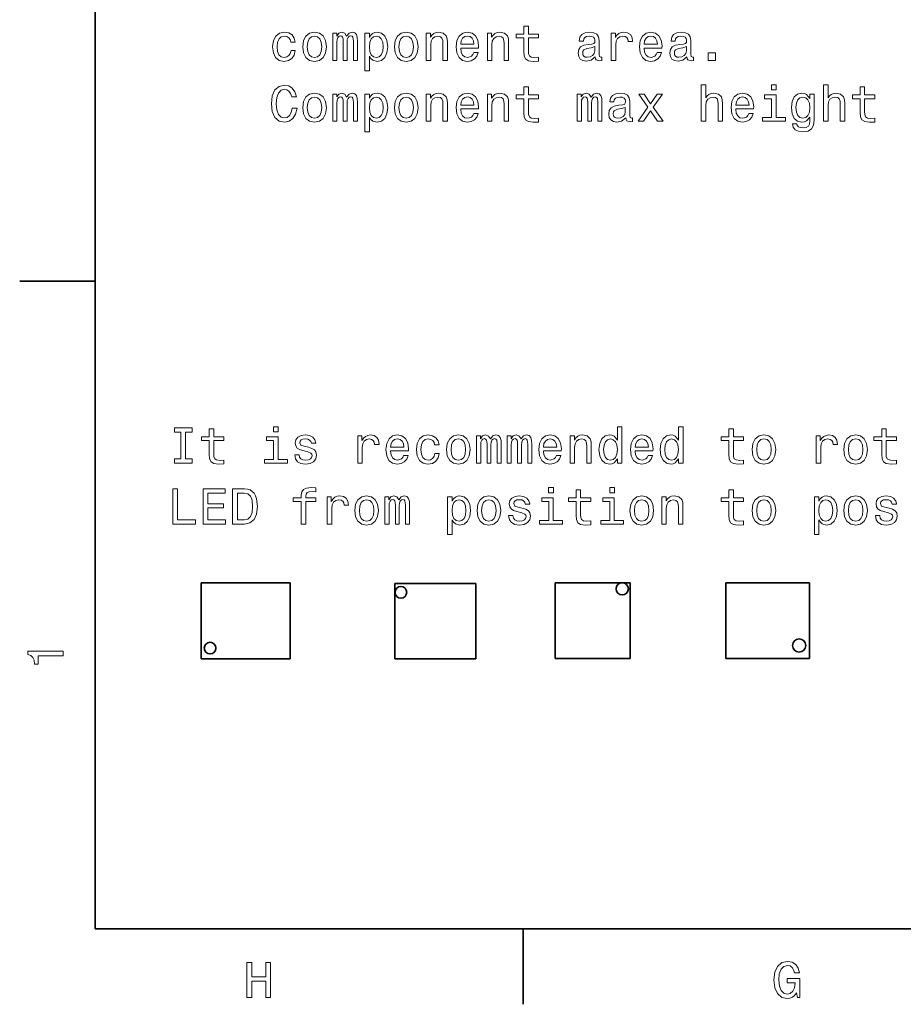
# Model space of a CAD drawing. Extents: x 0 to 420, y 0 to 297.
# Tile 1 of 21: x 2 to 90, y 2 to 100. Entities that reach past the tile are written whole.
import ezdxf

# ---------------------------------------------------------------- set-up
doc = ezdxf.new("R2010")
doc.units = 0

msp = doc.modelspace()

# ---------------------------------------------------------------- linework, layer by layer
at = {"color": 7, "lineweight": 35}
for p, q in [((10, 287), (10, 10)), ((10, 74.300003), (2.5, 74.300003)), ((20.537712, 44.358078), (29.382378, 44.358078)), ((20.537712, 44.358078), (20.537712, 36.82373)), ((29.382378, 36.82373), (29.382378, 44.358078)), ((39.76268, 44.27494), (47.813179, 44.27494)), ((39.76268, 44.27494), (39.76268, 36.82373)), ((47.813179, 36.82373), (47.813179, 44.27494)), ((55.690552, 44.361504), (63.135101, 44.361504)), ((55.690552, 44.361504), (55.690552, 36.830391)), ((63.135101, 36.830391), (63.135101, 44.361504)), ((72.657196, 44.361504), (80.967392, 44.361504)), ((72.657196, 44.361504), (72.657196, 36.830391)), ((80.967392, 36.830391), (80.967392, 44.361504)), ((29.382378, 36.82373), (20.537712, 36.82373)), ((47.813179, 36.82373), (39.76268, 36.82373)), ((63.135101, 36.830391), (55.690552, 36.830391)), ((80.967392, 36.830391), (72.657196, 36.830391)), ((10, 10), (410, 10)), ((52.5, 10), (52.5, 2.5))]:
    msp.add_line(p, q, dxfattribs=at)
at = {"color": 7, "lineweight": 13}
for points in [[(29.432032, 98.044235), (29.870792, 98.044235), (29.780014, 98.447693), (29.563156, 98.765419), (29.22526, 98.962105), (28.786499, 99.03775), (28.302349, 98.93689), (27.934193, 98.654465), (27.702206, 98.195534), (27.621513, 97.580261), (27.697163, 96.970032), (27.924107, 96.516136), (28.282177, 96.233719), (28.77137, 96.137901), (29.205088, 96.213547), (29.542984, 96.425362), (29.774971, 96.758217), (29.875835, 97.202019), (29.452206, 97.202019), (29.376556, 96.919601), (29.235346, 96.707779), (29.033617, 96.57666), (28.786499, 96.536316), (28.478863, 96.601875), (28.25696, 96.803604), (28.120792, 97.131416), (28.075403, 97.59539), (28.120792, 98.049278), (28.262003, 98.37709), (28.488949, 98.578819), (28.786499, 98.649422), (29.048746, 98.604034), (29.245432, 98.488045), (29.376556, 98.296402)], [(30.612148, 97.585304), (30.692839, 96.970032), (30.924828, 96.516136), (31.292984, 96.233719), (31.78722, 96.137901), (32.276413, 96.233719), (32.644569, 96.511093), (32.876556, 96.964989), (32.962292, 97.585304), (32.876556, 98.200577), (32.644569, 98.659508), (32.276413, 98.93689), (31.78722, 99.03775), (31.292984, 98.93689), (30.924828, 98.654465), (30.692839, 98.200577)], [(33.602783, 96.233719), (34.011284, 96.233719), (34.011284, 98.044235), (34.036499, 98.316574), (34.112148, 98.51326), (34.228142, 98.62925), (34.37944, 98.674644), (34.500477, 98.634293), (34.581169, 98.533432), (34.621513, 98.361961), (34.636642, 98.135017), (34.636642, 96.233719), (35.019928, 96.233719), (35.019928, 98.044235), (35.045143, 98.311531), (35.120792, 98.508217), (35.241829, 98.62925), (35.393127, 98.674644), (35.514164, 98.634293), (35.594856, 98.533432), (35.645287, 98.135017), (35.645287, 96.233719), (36.053791, 96.233719), (36.053791, 98.104759), (36.028572, 98.493088), (35.947884, 98.790634), (35.786499, 98.972191), (35.52425, 99.03775), (35.216614, 98.93689), (34.979584, 98.644379), (34.792984, 98.931847), (34.480305, 99.03775), (34.192841, 98.93689), (33.996155, 98.654465), (33.996155, 98.941933), (33.602783, 98.941933)], [(37.233906, 98.523346), (37.233906, 98.941933), (36.7901, 98.941933), (36.7901, 95.184731), (37.233906, 95.184731), (37.233906, 96.647263), (37.390244, 96.410233), (37.566757, 96.253891), (38.010563, 96.137901), (38.434193, 96.233719), (38.767048, 96.521179), (38.983906, 96.975075), (39.064598, 97.590347), (38.983906, 98.200577), (38.767048, 98.654465), (38.434193, 98.93689), (38.010563, 99.03775), (37.768486, 99.007492), (37.561714, 98.911674), (37.385201, 98.75029)], [(39.720215, 97.585304), (39.800907, 96.970032), (40.032898, 96.516136), (40.401054, 96.233719), (40.895287, 96.137901), (41.384483, 96.233719), (41.75264, 96.511093), (41.984627, 96.964989), (42.070362, 97.585304), (41.984627, 98.200577), (41.75264, 98.659508), (41.384483, 98.93689), (40.895287, 99.03775), (40.401054, 98.93689), (40.032898, 98.654465), (39.800907, 98.200577)], [(42.887363, 96.233719), (43.331169, 96.233719), (43.331169, 97.797119), (43.376556, 98.15519), (43.522812, 98.417435), (43.749756, 98.578819), (44.052349, 98.639336), (44.294426, 98.588905), (44.445721, 98.452736), (44.52137, 98.225792), (44.546585, 97.923203), (44.546585, 96.233719), (44.990391, 96.233719), (44.990391, 98.013977), (44.970215, 98.372047), (44.87944, 98.669601), (44.581886, 98.941933), (44.117912, 99.03775), (43.860706, 99.002449), (43.643848, 98.906631), (43.457249, 98.745247), (43.310997, 98.528389), (43.310997, 98.941933), (42.887363, 98.941933)], [(46.311714, 97.459221), (48.086929, 97.459221), (48.091972, 97.665993), (48.011284, 98.245964), (47.789383, 98.679688), (47.436356, 98.941933), (46.967335, 99.03775), (46.5084, 98.93689), (46.155376, 98.654465), (45.928429, 98.195534), (45.84774, 97.590347), (45.923386, 96.970032), (46.15033, 96.516136), (46.498314, 96.233719), (46.952206, 96.137901), (47.345577, 96.203461), (47.668343, 96.374931), (47.905376, 96.647263), (48.041542, 97.010376), (47.602783, 97.010376), (47.512005, 96.808647), (47.380882, 96.657349), (47.007683, 96.536316), (46.720215, 96.591789), (46.503357, 96.768303), (46.362148, 97.055763), (46.311714, 97.444092)], [(48.959412, 96.233719), (49.403214, 96.233719), (49.403214, 97.797119), (49.448605, 98.15519), (49.594856, 98.417435), (49.821804, 98.578819), (50.124397, 98.639336), (50.36647, 98.588905), (50.517769, 98.452736), (50.593414, 98.225792), (50.618633, 97.923203), (50.618633, 96.233719), (51.062439, 96.233719), (51.062439, 98.013977), (51.042267, 98.372047), (50.951485, 98.669601), (50.653938, 98.941933), (50.189957, 99.03775), (49.932755, 99.002449), (49.715897, 98.906631), (49.529297, 98.745247), (49.383041, 98.528389), (49.383041, 98.941933), (48.959412, 98.941933)], [(52.590534, 98.472916), (52.590534, 97.116287), (52.620796, 96.677521), (52.762005, 96.374931), (53.044426, 96.198418), (53.523529, 96.137901), (54.048027, 96.163116), (54.048027, 96.546402), (53.664742, 96.516136), (53.316757, 96.556488), (53.130157, 96.682564), (53.049469, 96.894379), (53.03434, 97.191933), (53.03434, 98.472916), (54.048027, 98.472916), (54.048027, 98.851151), (53.03434, 98.851151), (53.03434, 99.642944), (52.590534, 99.642944), (52.590534, 98.851151), (51.823963, 98.851151), (51.823963, 98.472916)], [(59.676266, 96.586746), (59.676266, 96.571617), (59.701485, 96.400146), (59.77713, 96.279106), (60.094856, 96.183289), (60.341972, 96.223633), (60.341972, 96.566574), (60.236065, 96.551445), (60.094856, 96.617004), (60.069641, 96.818733), (60.069641, 98.220749), (60.009121, 98.578819), (59.832607, 98.830978), (59.524971, 98.982277), (59.091255, 99.03775), (58.667622, 98.977234), (58.354942, 98.805763), (58.158257, 98.538475), (58.092693, 98.185448), (58.092693, 98.15519), (58.491108, 98.15519), (58.526413, 98.367004), (58.637363, 98.518303), (58.818916, 98.609077), (59.076122, 98.644379), (59.323242, 98.619164), (59.499756, 98.543518), (59.605663, 98.412392), (59.640965, 98.230835), (59.620792, 98.01902), (59.5401, 97.913116), (59.338371, 97.862679), (58.960129, 97.822334), (58.526413, 97.73156), (58.218773, 97.570175), (58.037216, 97.318016), (57.981743, 96.944817), (58.032173, 96.611961), (58.188515, 96.364845), (58.440674, 96.208504), (58.788658, 96.15303), (59.257679, 96.258934)], [(61.269928, 96.233719), (61.71373, 96.233719), (61.71373, 97.78199), (61.759121, 98.15519), (61.895287, 98.422478), (62.117188, 98.583862), (62.414738, 98.639336), (62.636642, 98.604034), (62.803066, 98.503174), (62.903931, 98.331703), (62.939236, 98.099716), (63.388081, 98.099716), (63.327564, 98.508217), (63.161137, 98.80072), (62.883759, 98.977234), (62.505516, 99.03775), (62.248314, 98.997406), (62.026409, 98.896545), (61.829723, 98.725075), (61.673386, 98.493088), (61.673386, 98.941933), (61.269928, 98.941933)], [(64.527847, 97.459221), (66.30307, 97.459221), (66.308105, 97.665993), (66.227417, 98.245964), (66.005516, 98.679688), (65.652489, 98.941933), (65.183472, 99.03775), (64.724533, 98.93689), (64.371506, 98.654465), (64.144562, 98.195534), (64.063873, 97.590347), (64.139526, 96.970032), (64.36647, 96.516136), (64.714447, 96.233719), (65.168335, 96.137901), (65.561714, 96.203461), (65.884476, 96.374931), (66.121506, 96.647263), (66.257675, 97.010376), (65.818916, 97.010376), (65.728134, 96.808647), (65.597015, 96.657349), (65.223816, 96.536316), (64.936356, 96.591789), (64.719498, 96.768303), (64.578278, 97.055763), (64.527847, 97.444092)], [(68.784332, 96.586746), (68.784332, 96.571617), (68.809555, 96.400146), (68.885193, 96.279106), (69.202927, 96.183289), (69.450043, 96.223633), (69.450043, 96.566574), (69.344131, 96.551445), (69.202927, 96.617004), (69.177704, 96.818733), (69.177704, 98.220749), (69.117188, 98.578819), (68.940674, 98.830978), (68.633041, 98.982277), (68.199318, 99.03775), (67.775688, 98.977234), (67.463013, 98.805763), (67.266327, 98.538475), (67.20076, 98.185448), (67.20076, 98.15519), (67.599174, 98.15519), (67.634476, 98.367004), (67.74543, 98.518303), (67.926987, 98.609077), (68.184189, 98.644379), (68.431305, 98.619164), (68.607819, 98.543518), (68.71373, 98.412392), (68.749031, 98.230835), (68.728859, 98.01902), (68.648163, 97.913116), (68.446442, 97.862679), (68.068192, 97.822334), (67.634476, 97.73156), (67.326843, 97.570175), (67.145287, 97.318016), (67.089813, 96.944817), (67.140244, 96.611961), (67.296585, 96.364845), (67.548744, 96.208504), (67.896729, 96.15303), (68.365746, 96.258934)], [(31.066038, 97.590347), (31.111427, 98.044235), (31.252638, 98.372047), (31.479584, 98.573776), (31.78722, 98.644379), (32.089813, 98.573776), (32.316757, 98.37709), (32.45797, 98.044235), (32.5084, 97.590347), (32.45797, 97.131416), (32.316757, 96.798561), (32.089813, 96.596832), (31.78722, 96.531273), (31.479584, 96.596832), (31.252638, 96.798561), (31.111427, 97.131416)], [(37.934914, 96.536316), (37.637363, 96.601875), (37.420506, 96.803604), (37.28434, 97.131416), (37.238949, 97.590347), (37.28434, 98.044235), (37.420506, 98.372047), (37.637363, 98.568733), (37.934914, 98.639336), (38.207249, 98.568733), (38.424107, 98.367004), (38.560272, 98.039192), (38.610706, 97.590347), (38.560272, 97.136459), (38.424107, 96.803604), (38.207249, 96.601875)], [(40.174107, 97.590347), (40.219498, 98.044235), (40.360706, 98.372047), (40.587654, 98.573776), (40.895287, 98.644379), (41.197884, 98.573776), (41.424828, 98.37709), (41.56604, 98.044235), (41.61647, 97.590347), (41.56604, 97.131416), (41.424828, 96.798561), (41.197884, 96.596832), (40.895287, 96.531273), (40.587654, 96.596832), (40.360706, 96.798561), (40.219498, 97.131416)], [(46.311714, 97.83242), (46.367191, 98.180405), (46.503357, 98.437607), (46.710129, 98.593948), (46.982468, 98.649422), (47.249756, 98.593948), (47.456528, 98.437607), (47.582611, 98.180405), (47.627998, 97.83242)], [(64.527847, 97.83242), (64.583328, 98.180405), (64.719498, 98.437607), (64.92627, 98.593948), (65.198601, 98.649422), (65.465897, 98.593948), (65.672668, 98.437607), (65.798744, 98.180405), (65.844131, 97.83242)], [(59.625835, 97.181847), (59.565315, 96.919601), (59.403934, 96.717865), (59.161858, 96.586746), (58.864307, 96.541359), (58.672665, 96.566574), (58.536499, 96.647263), (58.450764, 96.788475), (58.425545, 96.985161), (58.445721, 97.161674), (58.526413, 97.28775), (58.849178, 97.428963), (59.257679, 97.489479), (59.625835, 97.610519)], [(68.733902, 97.181847), (68.673386, 96.919601), (68.512001, 96.717865), (68.269928, 96.586746), (67.972374, 96.541359), (67.780731, 96.566574), (67.644562, 96.647263), (67.55883, 96.788475), (67.533615, 96.985161), (67.553787, 97.161674), (67.634476, 97.28775), (67.957245, 97.428963), (68.365746, 97.489479), (68.733902, 97.610519)], [(70.907532, 96.233719), (71.6035, 96.233719), (71.6035, 96.985161), (70.907532, 96.985161)], [(29.568199, 91.488045), (29.467335, 91.064415), (29.300907, 90.761818), (29.06892, 90.575218), (28.796585, 90.514702), (28.468775, 90.605476), (28.211571, 90.877815), (28.040102, 91.321617), (27.984625, 91.93689), (28.040102, 92.547119), (28.206528, 92.995964), (28.463732, 93.268303), (28.796585, 93.36412), (29.03866, 93.31369), (29.245432, 93.172478), (29.406816, 92.945534), (29.517767, 92.632858), (29.996874, 92.632858), (29.845577, 93.111961), (29.583328, 93.475075), (29.22526, 93.702019), (28.796585, 93.782715), (28.262003, 93.656631), (27.853502, 93.303604), (27.591253, 92.723633), (27.500477, 91.93689), (27.591253, 91.150146), (27.853502, 90.570175), (28.262003, 90.212105), (28.796585, 90.091072), (29.265606, 90.18689), (29.643848, 90.454178), (29.911139, 90.892944), (30.052349, 91.488045)], [(30.612148, 91.538475), (30.692839, 90.923203), (30.924828, 90.469307), (31.292984, 90.18689), (31.78722, 90.091072), (32.276413, 90.18689), (32.644569, 90.464264), (32.876556, 90.918159), (32.962292, 91.538475), (32.876556, 92.153748), (32.644569, 92.612679), (32.276413, 92.89006), (31.78722, 92.990921), (31.292984, 92.89006), (30.924828, 92.607635), (30.692839, 92.153748)], [(33.602783, 90.18689), (34.011284, 90.18689), (34.011284, 91.997406), (34.036499, 92.269745), (34.112148, 92.466431), (34.228142, 92.58242), (34.37944, 92.627815), (34.500477, 92.587463), (34.581169, 92.486603), (34.621513, 92.315132), (34.636642, 92.088188), (34.636642, 90.18689), (35.019928, 90.18689), (35.019928, 91.997406), (35.045143, 92.264702), (35.120792, 92.461388), (35.241829, 92.58242), (35.393127, 92.627815), (35.514164, 92.587463), (35.594856, 92.486603), (35.645287, 92.088188), (35.645287, 90.18689), (36.053791, 90.18689), (36.053791, 92.05793), (36.028572, 92.446259), (35.947884, 92.743805), (35.786499, 92.925362), (35.52425, 92.990921), (35.216614, 92.89006), (34.979584, 92.597549), (34.792984, 92.885017), (34.480305, 92.990921), (34.192841, 92.89006), (33.996155, 92.607635), (33.996155, 92.895103), (33.602783, 92.895103)], [(37.233906, 92.476517), (37.233906, 92.895103), (36.7901, 92.895103), (36.7901, 89.137901), (37.233906, 89.137901), (37.233906, 90.600433), (37.390244, 90.363403), (37.566757, 90.207062), (38.010563, 90.091072), (38.434193, 90.18689), (38.767048, 90.47435), (38.983906, 90.928246), (39.064598, 91.543518), (38.983906, 92.153748), (38.767048, 92.607635), (38.434193, 92.89006), (38.010563, 92.990921), (37.768486, 92.960663), (37.561714, 92.864845), (37.385201, 92.703461)], [(39.720215, 91.538475), (39.800907, 90.923203), (40.032898, 90.469307), (40.401054, 90.18689), (40.895287, 90.091072), (41.384483, 90.18689), (41.75264, 90.464264), (41.984627, 90.918159), (42.070362, 91.538475), (41.984627, 92.153748), (41.75264, 92.612679), (41.384483, 92.89006), (40.895287, 92.990921), (40.401054, 92.89006), (40.032898, 92.607635), (39.800907, 92.153748)], [(42.887363, 90.18689), (43.331169, 90.18689), (43.331169, 91.75029), (43.376556, 92.10836), (43.522812, 92.370605), (43.749756, 92.53199), (44.052349, 92.592506), (44.294426, 92.542076), (44.445721, 92.405907), (44.52137, 92.178963), (44.546585, 91.876373), (44.546585, 90.18689), (44.990391, 90.18689), (44.990391, 91.967148), (44.970215, 92.325218), (44.87944, 92.622772), (44.581886, 92.895103), (44.117912, 92.990921), (43.860706, 92.95562), (43.643848, 92.859802), (43.457249, 92.698418), (43.310997, 92.48156), (43.310997, 92.895103), (42.887363, 92.895103)], [(46.311714, 91.412392), (48.086929, 91.412392), (48.091972, 91.619164), (48.011284, 92.199135), (47.789383, 92.632858), (47.436356, 92.895103), (46.967335, 92.990921), (46.5084, 92.89006), (46.155376, 92.607635), (45.928429, 92.148705), (45.84774, 91.543518), (45.923386, 90.923203), (46.15033, 90.469307), (46.498314, 90.18689), (46.952206, 90.091072), (47.345577, 90.156631), (47.668343, 90.328102), (47.905376, 90.600433), (48.041542, 90.963547), (47.602783, 90.963547), (47.512005, 90.761818), (47.380882, 90.610519), (47.007683, 90.489487), (46.720215, 90.54496), (46.503357, 90.721474), (46.362148, 91.008934), (46.311714, 91.397263)], [(48.959412, 90.18689), (49.403214, 90.18689), (49.403214, 91.75029), (49.448605, 92.10836), (49.594856, 92.370605), (49.821804, 92.53199), (50.124397, 92.592506), (50.36647, 92.542076), (50.517769, 92.405907), (50.593414, 92.178963), (50.618633, 91.876373), (50.618633, 90.18689), (51.062439, 90.18689), (51.062439, 91.967148), (51.042267, 92.325218), (50.951485, 92.622772), (50.653938, 92.895103), (50.189957, 92.990921), (49.932755, 92.95562), (49.715897, 92.859802), (49.529297, 92.698418), (49.383041, 92.48156), (49.383041, 92.895103), (48.959412, 92.895103)], [(52.590534, 92.426086), (52.590534, 91.069458), (52.620796, 90.630692), (52.762005, 90.328102), (53.044426, 90.151588), (53.523529, 90.091072), (54.048027, 90.116287), (54.048027, 90.499573), (53.664742, 90.469307), (53.316757, 90.509659), (53.130157, 90.635735), (53.049469, 90.847549), (53.03434, 91.145103), (53.03434, 92.426086), (54.048027, 92.426086), (54.048027, 92.804321), (53.03434, 92.804321), (53.03434, 93.596115), (52.590534, 93.596115), (52.590534, 92.804321), (51.823963, 92.804321), (51.823963, 92.426086)], [(57.890965, 90.18689), (58.299469, 90.18689), (58.299469, 91.997406), (58.324684, 92.269745), (58.40033, 92.466431), (58.516327, 92.58242), (58.667622, 92.627815), (58.788658, 92.587463), (58.86935, 92.486603), (58.909698, 92.315132), (58.924828, 92.088188), (58.924828, 90.18689), (59.308113, 90.18689), (59.308113, 91.997406), (59.333328, 92.264702), (59.408978, 92.461388), (59.530014, 92.58242), (59.681313, 92.627815), (59.802349, 92.587463), (59.883041, 92.486603), (59.933472, 92.088188), (59.933472, 90.18689), (60.341972, 90.18689), (60.341972, 92.05793), (60.316757, 92.446259), (60.236065, 92.743805), (60.074684, 92.925362), (59.812435, 92.990921), (59.504799, 92.89006), (59.267765, 92.597549), (59.081169, 92.885017), (58.768486, 92.990921), (58.481022, 92.89006), (58.284336, 92.607635), (58.284336, 92.895103), (57.890965, 92.895103)], [(62.712288, 90.539917), (62.712288, 90.524788), (62.737507, 90.353317), (62.813152, 90.232277), (63.130878, 90.136459), (63.377995, 90.176804), (63.377995, 90.519745), (63.272087, 90.504616), (63.130878, 90.570175), (63.105659, 90.771904), (63.105659, 92.17392), (63.045143, 92.53199), (62.868629, 92.784149), (62.560993, 92.935448), (62.127274, 92.990921), (61.703644, 92.930405), (61.390965, 92.758934), (61.194279, 92.491646), (61.128716, 92.138618), (61.128716, 92.10836), (61.52713, 92.10836), (61.562435, 92.320175), (61.673386, 92.471474), (61.854942, 92.562248), (62.112144, 92.597549), (62.359264, 92.572334), (62.535778, 92.496689), (62.641685, 92.365562), (62.676987, 92.184006), (62.656815, 91.972191), (62.576122, 91.866287), (62.374393, 91.815849), (61.996151, 91.775505), (61.562435, 91.684731), (61.254795, 91.523346), (61.073242, 91.271187), (61.017765, 90.897987), (61.068199, 90.565132), (61.224537, 90.318016), (61.4767, 90.161674), (61.82468, 90.106201), (62.293701, 90.212105)], [(64.462288, 90.18689), (65.158249, 91.240921), (65.87439, 90.18689), (66.408974, 90.18689), (65.440674, 91.583862), (66.3535, 92.895103), (65.839088, 92.895103), (65.178429, 91.911674), (64.517761, 92.895103), (63.993267, 92.895103), (64.890961, 91.578819), (63.942837, 90.18689)], [(70.211563, 90.18689), (70.655365, 90.18689), (70.655365, 91.75029), (70.70076, 92.10836), (70.847015, 92.370605), (71.073959, 92.53199), (71.376556, 92.592506), (71.618622, 92.542076), (71.769928, 92.405907), (71.845573, 92.178963), (71.870789, 91.876373), (71.870789, 90.18689), (72.31459, 90.18689), (72.31459, 91.967148), (72.294418, 92.325218), (72.203644, 92.622772), (71.90609, 92.895103), (71.442116, 92.990921), (71.189957, 92.95562), (70.973099, 92.859802), (70.791534, 92.708504), (70.655365, 92.501732), (70.655365, 93.80793), (70.211563, 93.80793)], [(73.635918, 91.412392), (75.411133, 91.412392), (75.416176, 91.619164), (75.33548, 92.199135), (75.113586, 92.632858), (74.760559, 92.895103), (74.291534, 92.990921), (73.832603, 92.89006), (73.479576, 92.607635), (73.252632, 92.148705), (73.171936, 91.543518), (73.247589, 90.923203), (73.474533, 90.469307), (73.822517, 90.18689), (74.276405, 90.091072), (74.669777, 90.156631), (74.992546, 90.328102), (75.229576, 90.600433), (75.365746, 90.963547), (74.926987, 90.963547), (74.836205, 90.761818), (74.705078, 90.610519), (74.331879, 90.489487), (74.044418, 90.54496), (73.82756, 90.721474), (73.686348, 91.008934), (73.635918, 91.397263)], [(77.655365, 93.80793), (77.186348, 93.80793), (77.186348, 93.303604), (77.655365, 93.303604)], [(81.427704, 90.30793), (81.427704, 92.895103), (81.004074, 92.895103), (81.004074, 92.456345), (80.65609, 92.854759), (80.444275, 92.95562), (80.207245, 92.990921), (79.778564, 92.89006), (79.445709, 92.607635), (79.228851, 92.153748), (79.153206, 91.543518), (79.228851, 90.928246), (79.445709, 90.47435), (79.778564, 90.18689), (80.207245, 90.091072), (80.449318, 90.126373), (80.651047, 90.217148), (81.004074, 90.600433), (81.004074, 90.217148), (80.96373, 89.914558), (80.852776, 89.697693), (80.640961, 89.571617), (80.323235, 89.52623), (80.045853, 89.556488), (79.849167, 89.632133), (79.733177, 89.76326), (79.697876, 89.939774), (79.269196, 89.939774), (79.269196, 89.919601), (79.334763, 89.596832), (79.536491, 89.354759), (79.859253, 89.198418), (80.298019, 89.142944), (80.82251, 89.21859), (81.170502, 89.430405), (81.367188, 89.798561)], [(82.355652, 90.18689), (82.799454, 90.18689), (82.799454, 91.75029), (82.844849, 92.10836), (82.991104, 92.370605), (83.218048, 92.53199), (83.520645, 92.592506), (83.762711, 92.542076), (83.914017, 92.405907), (83.989662, 92.178963), (84.014877, 91.876373), (84.014877, 90.18689), (84.458679, 90.18689), (84.458679, 91.967148), (84.438507, 92.325218), (84.347733, 92.622772), (84.050179, 92.895103), (83.586205, 92.990921), (83.334045, 92.95562), (83.117188, 92.859802), (82.935623, 92.708504), (82.799454, 92.501732), (82.799454, 93.80793), (82.355652, 93.80793)], [(85.986778, 92.426086), (85.986778, 91.069458), (86.017036, 90.630692), (86.158249, 90.328102), (86.440674, 90.151588), (86.919777, 90.091072), (87.444275, 90.116287), (87.444275, 90.499573), (87.060989, 90.469307), (86.712997, 90.509659), (86.526405, 90.635735), (86.445709, 90.847549), (86.430588, 91.145103), (86.430588, 92.426086), (87.444275, 92.426086), (87.444275, 92.804321), (86.430588, 92.804321), (86.430588, 93.596115), (85.986778, 93.596115), (85.986778, 92.804321), (85.220207, 92.804321), (85.220207, 92.426086)], [(31.066038, 91.543518), (31.111427, 91.997406), (31.252638, 92.325218), (31.479584, 92.526947), (31.78722, 92.597549), (32.089813, 92.526947), (32.316757, 92.330261), (32.45797, 91.997406), (32.5084, 91.543518), (32.45797, 91.084587), (32.316757, 90.751732), (32.089813, 90.550003), (31.78722, 90.484444), (31.479584, 90.550003), (31.252638, 90.751732), (31.111427, 91.084587)], [(37.934914, 90.489487), (37.637363, 90.555046), (37.420506, 90.756775), (37.28434, 91.084587), (37.238949, 91.543518), (37.28434, 91.997406), (37.420506, 92.325218), (37.637363, 92.521904), (37.934914, 92.592506), (38.207249, 92.521904), (38.424107, 92.320175), (38.560272, 91.992363), (38.610706, 91.543518), (38.560272, 91.08963), (38.424107, 90.756775), (38.207249, 90.555046)], [(40.174107, 91.543518), (40.219498, 91.997406), (40.360706, 92.325218), (40.587654, 92.526947), (40.895287, 92.597549), (41.197884, 92.526947), (41.424828, 92.330261), (41.56604, 91.997406), (41.61647, 91.543518), (41.56604, 91.084587), (41.424828, 90.751732), (41.197884, 90.550003), (40.895287, 90.484444), (40.587654, 90.550003), (40.360706, 90.751732), (40.219498, 91.084587)], [(46.311714, 91.785591), (46.367191, 92.133575), (46.503357, 92.390778), (46.710129, 92.547119), (46.982468, 92.602592), (47.249756, 92.547119), (47.456528, 92.390778), (47.582611, 92.133575), (47.627998, 91.785591)], [(73.635918, 91.785591), (73.691391, 92.133575), (73.82756, 92.390778), (74.034332, 92.547119), (74.306671, 92.602592), (74.573959, 92.547119), (74.780731, 92.390778), (74.906815, 92.133575), (74.952194, 91.785591)], [(77.640244, 90.560089), (77.640244, 92.804321), (76.500473, 92.804321), (76.500473, 92.426086), (77.196434, 92.426086), (77.196434, 90.560089), (76.288651, 90.560089), (76.288651, 90.18689), (78.558105, 90.18689), (78.558105, 90.560089)], [(79.612137, 91.543518), (79.657532, 91.992363), (79.793701, 92.325218), (80.005508, 92.521904), (80.287933, 92.592506), (80.58548, 92.521904), (80.807388, 92.325218), (80.943558, 91.992363), (80.993988, 91.543518), (80.943558, 91.084587), (80.807388, 90.756775), (80.58548, 90.555046), (80.287933, 90.489487), (80.005508, 90.555046), (79.793701, 90.756775), (79.657532, 91.08963)], [(62.661858, 91.135017), (62.601337, 90.872772), (62.439957, 90.671036), (62.19788, 90.539917), (61.90033, 90.49453), (61.708687, 90.519745), (61.572521, 90.600433), (61.486786, 90.741646), (61.461571, 90.938332), (61.481743, 91.114845), (61.562435, 91.240921), (61.885201, 91.382133), (62.293701, 91.44265), (62.661858, 91.56369)], [(18.519207, 56.657349), (17.873674, 56.657349), (17.873674, 56.233719), (19.628717, 56.233719), (19.628717, 56.657349), (18.983185, 56.657349), (18.983185, 59.310089), (19.628717, 59.310089), (19.628717, 59.733719), (17.873674, 59.733719), (17.873674, 59.310089), (18.519207, 59.310089)], [(28.187077, 59.854755), (27.718056, 59.854755), (27.718056, 59.350433), (28.187077, 59.350433)], [(61.875832, 56.652306), (61.875832, 56.233719), (62.319637, 56.233719), (62.319637, 59.854755), (61.880875, 59.854755), (61.880875, 58.528389), (61.54298, 58.911674), (61.336205, 59.002449), (61.099174, 59.037754), (60.670502, 58.93689), (60.337646, 58.654469), (60.120789, 58.200577), (60.045139, 57.590347), (60.120789, 56.980118), (60.337646, 56.521183), (60.670502, 56.233719), (61.099174, 56.137897), (61.336205, 56.173199), (61.548023, 56.263977)], [(67.947876, 56.652306), (67.947876, 56.233719), (68.391678, 56.233719), (68.391678, 59.854755), (67.952919, 59.854755), (67.952919, 58.528389), (67.615021, 58.911674), (67.408249, 59.002449), (67.171219, 59.037754), (66.742546, 58.93689), (66.409691, 58.654469), (66.192833, 58.200577), (66.117188, 57.590347), (66.192833, 56.980118), (66.409691, 56.521183), (66.742546, 56.233719), (67.171219, 56.137897), (67.408249, 56.173199), (67.620071, 56.263977)], [(21.338371, 58.472912), (21.338371, 57.116283), (21.368631, 56.677525), (21.509842, 56.374928), (21.792263, 56.198418), (22.27137, 56.137897), (22.795864, 56.163113), (22.795864, 56.546398), (22.412579, 56.51614), (22.064598, 56.556484), (21.877998, 56.682568), (21.797306, 56.894382), (21.782177, 57.191933), (21.782177, 58.472912), (22.795864, 58.472912), (22.795864, 58.851154), (21.782177, 58.851154), (21.782177, 59.642941), (21.338371, 59.642941), (21.338371, 58.851154), (20.571802, 58.851154), (20.571802, 58.472912)], [(28.171946, 56.606918), (28.171946, 58.851154), (27.032177, 58.851154), (27.032177, 58.472912), (27.728142, 58.472912), (27.728142, 56.606918), (26.820362, 56.606918), (26.820362, 56.233719), (29.089813, 56.233719), (29.089813, 56.606918)], [(31.17771, 57.812248), (30.749035, 57.913113), (30.431313, 58.029106), (30.325405, 58.26614), (30.355663, 58.432568), (30.461571, 58.553604), (30.633041, 58.629253), (30.880159, 58.659512), (31.117191, 58.629253), (31.303791, 58.538475), (31.424828, 58.402306), (31.47526, 58.220749), (31.908978, 58.220749), (31.908978, 58.230839), (31.833328, 58.558647), (31.626556, 58.815853), (31.303791, 58.977234), (30.880159, 59.037754), (30.451485, 58.977234), (30.138805, 58.810806), (29.94212, 58.56369), (29.881599, 58.251011), (29.926991, 57.948418), (30.068199, 57.736599), (30.300188, 57.585304), (30.638084, 57.479397), (31.13232, 57.35836), (31.434914, 57.232277), (31.515606, 57.131413), (31.545864, 56.980118), (31.500477, 56.793518), (31.379438, 56.652306), (31.182753, 56.561527), (30.920506, 56.531269), (30.643127, 56.561527), (30.441399, 56.667435), (30.305231, 56.838905), (30.249756, 57.075939), (29.821081, 57.075939), (29.891685, 56.672482), (30.098459, 56.379974), (30.42627, 56.203461), (30.880159, 56.137897), (31.354221, 56.203461), (31.702206, 56.379974), (31.914021, 56.662392), (31.98967, 57.030548), (31.934193, 57.34827), (31.777855, 57.565132), (31.520649, 57.706341)], [(36.089813, 56.233719), (36.533615, 56.233719), (36.533615, 57.78199), (36.579006, 58.15519), (36.715172, 58.422478), (36.937077, 58.583862), (37.234627, 58.639339), (37.456528, 58.604034), (37.622955, 58.50317), (37.72382, 58.331703), (37.759121, 58.099712), (38.20797, 58.099712), (38.147449, 58.508213), (37.981026, 58.80072), (37.703644, 58.977234), (37.325405, 59.037754), (37.068199, 58.997406), (36.846298, 58.896542), (36.649612, 58.725075), (36.493271, 58.493084), (36.493271, 58.941933), (36.089813, 58.941933)], [(39.34774, 57.459225), (41.122955, 57.459225), (41.127998, 57.665997), (41.04731, 58.245968), (40.825405, 58.679684), (40.472382, 58.941933), (40.003357, 59.037754), (39.544426, 58.93689), (39.191399, 58.654469), (38.964455, 58.195534), (38.883762, 57.590347), (38.959412, 56.970032), (39.186356, 56.51614), (39.53434, 56.233719), (39.988228, 56.137897), (40.381599, 56.203461), (40.704369, 56.374928), (40.941399, 56.647263), (41.077568, 57.010376), (40.638805, 57.010376), (40.548027, 56.808647), (40.416904, 56.657349), (40.043705, 56.536312), (39.756241, 56.591789), (39.539383, 56.768303), (39.39817, 57.055763), (39.34774, 57.444092)], [(43.720215, 58.044239), (44.158978, 58.044239), (44.068199, 58.447697), (43.851341, 58.765419), (43.513443, 58.962105), (43.074684, 59.037754), (42.590534, 58.93689), (42.222378, 58.654469), (41.990391, 58.195534), (41.909698, 57.580261), (41.985348, 56.970032), (42.212292, 56.51614), (42.570362, 56.233719), (43.059555, 56.137897), (43.493271, 56.213547), (43.831169, 56.425362), (44.063156, 56.758213), (44.164021, 57.202019), (43.740391, 57.202019), (43.664742, 56.919598), (43.523529, 56.707783), (43.3218, 56.57666), (43.074684, 56.536312), (42.767048, 56.601875), (42.545143, 56.803604), (42.408978, 57.131413), (42.363586, 57.59539), (42.408978, 58.049282), (42.550186, 58.37709), (42.777134, 58.578819), (43.074684, 58.649426), (43.336929, 58.604034), (43.533615, 58.488041), (43.664742, 58.296398)], [(44.90033, 57.585304), (44.981026, 56.970032), (45.213013, 56.51614), (45.581169, 56.233719), (46.075401, 56.137897), (46.564598, 56.233719), (46.932755, 56.511097), (47.164742, 56.964989), (47.250473, 57.585304), (47.164742, 58.200577), (46.932755, 58.659512), (46.564598, 58.93689), (46.075401, 59.037754), (45.581169, 58.93689), (45.213013, 58.654469), (44.981026, 58.200577)], [(47.890965, 56.233719), (48.299469, 56.233719), (48.299469, 58.044239), (48.324684, 58.31657), (48.40033, 58.513256), (48.516327, 58.629253), (48.667622, 58.674641), (48.788658, 58.634296), (48.86935, 58.533432), (48.909698, 58.361961), (48.924828, 58.135017), (48.924828, 56.233719), (49.308113, 56.233719), (49.308113, 58.044239), (49.333328, 58.311527), (49.408978, 58.508213), (49.530014, 58.629253), (49.681313, 58.674641), (49.802349, 58.634296), (49.883041, 58.533432), (49.933472, 58.135017), (49.933472, 56.233719), (50.341972, 56.233719), (50.341972, 58.104755), (50.316757, 58.493084), (50.236065, 58.790634), (50.074684, 58.972191), (49.812435, 59.037754), (49.504799, 58.93689), (49.267765, 58.644382), (49.081169, 58.931847), (48.768486, 59.037754), (48.481022, 58.93689), (48.284336, 58.654469), (48.284336, 58.941933), (47.890965, 58.941933)], [(50.926987, 56.233719), (51.335487, 56.233719), (51.335487, 58.044239), (51.360706, 58.31657), (51.436352, 58.513256), (51.552345, 58.629253), (51.703644, 58.674641), (51.82468, 58.634296), (51.905373, 58.533432), (51.945721, 58.361961), (51.96085, 58.135017), (51.96085, 56.233719), (52.344135, 56.233719), (52.344135, 58.044239), (52.36935, 58.311527), (52.445, 58.508213), (52.566036, 58.629253), (52.717331, 58.674641), (52.838371, 58.634296), (52.919064, 58.533432), (52.969494, 58.135017), (52.969494, 56.233719), (53.377995, 56.233719), (53.377995, 58.104755), (53.352779, 58.493084), (53.272087, 58.790634), (53.110703, 58.972191), (52.848457, 59.037754), (52.540821, 58.93689), (52.303787, 58.644382), (52.117188, 58.931847), (51.804508, 59.037754), (51.517044, 58.93689), (51.320358, 58.654469), (51.320358, 58.941933), (50.926987, 58.941933)], [(54.527851, 57.459225), (56.303066, 57.459225), (56.308109, 57.665997), (56.227417, 58.245968), (56.005516, 58.679684), (55.652489, 58.941933), (55.183472, 59.037754), (54.724537, 58.93689), (54.37151, 58.654469), (54.144566, 58.195534), (54.063873, 57.590347), (54.139523, 56.970032), (54.366467, 56.51614), (54.714451, 56.233719), (55.168339, 56.137897), (55.561714, 56.203461), (55.88448, 56.374928), (56.12151, 56.647263), (56.257679, 57.010376), (55.818916, 57.010376), (55.728138, 56.808647), (55.597015, 56.657349), (55.223816, 56.536312), (54.936352, 56.591789), (54.719494, 56.768303), (54.578281, 57.055763), (54.527851, 57.444092)], [(57.175545, 56.233719), (57.619347, 56.233719), (57.619347, 57.797119), (57.664738, 58.15519), (57.810989, 58.417435), (58.037937, 58.578819), (58.34053, 58.639339), (58.582603, 58.588905), (58.733902, 58.45274), (58.809551, 58.225792), (58.834766, 57.923199), (58.834766, 56.233719), (59.278572, 56.233719), (59.278572, 58.013977), (59.258396, 58.372047), (59.167618, 58.669598), (58.870068, 58.941933), (58.406094, 59.037754), (58.148888, 59.002449), (57.93203, 58.906631), (57.74543, 58.745247), (57.599174, 58.528389), (57.599174, 58.941933), (57.175545, 58.941933)], [(63.635918, 57.459225), (65.411133, 57.459225), (65.416176, 57.665997), (65.33548, 58.245968), (65.113586, 58.679684), (64.760559, 58.941933), (64.291534, 59.037754), (63.832603, 58.93689), (63.479576, 58.654469), (63.252632, 58.195534), (63.17194, 57.590347), (63.247589, 56.970032), (63.474533, 56.51614), (63.822517, 56.233719), (64.276405, 56.137897), (64.669777, 56.203461), (64.992546, 56.374928), (65.229576, 56.647263), (65.365746, 57.010376), (64.926987, 57.010376), (64.836205, 56.808647), (64.705078, 56.657349), (64.331879, 56.536312), (64.044418, 56.591789), (63.82756, 56.768303), (63.686348, 57.055763), (63.635918, 57.444092)], [(72.95076, 58.472912), (72.95076, 57.116283), (72.981018, 56.677525), (73.122223, 56.374928), (73.404648, 56.198418), (73.883759, 56.137897), (74.408249, 56.163113), (74.408249, 56.546398), (74.024963, 56.51614), (73.676979, 56.556484), (73.490387, 56.682568), (73.409691, 56.894382), (73.394562, 57.191933), (73.394562, 58.472912), (74.408249, 58.472912), (74.408249, 58.851154), (73.394562, 58.851154), (73.394562, 59.642941), (72.95076, 59.642941), (72.95076, 58.851154), (72.184189, 58.851154), (72.184189, 58.472912)], [(75.260559, 57.585304), (75.341248, 56.970032), (75.573235, 56.51614), (75.941391, 56.233719), (76.435623, 56.137897), (76.92482, 56.233719), (77.292969, 56.511097), (77.524963, 56.964989), (77.610703, 57.585304), (77.524963, 58.200577), (77.292969, 58.659512), (76.92482, 58.93689), (76.435623, 59.037754), (75.941391, 58.93689), (75.573235, 58.654469), (75.341248, 58.200577)], [(81.63015, 56.233719), (82.073952, 56.233719), (82.073952, 57.78199), (82.119339, 58.15519), (82.255508, 58.422478), (82.477409, 58.583862), (82.774963, 58.639339), (82.996864, 58.604034), (83.163292, 58.50317), (83.264153, 58.331703), (83.299454, 58.099712), (83.748306, 58.099712), (83.687782, 58.508213), (83.521362, 58.80072), (83.24398, 58.977234), (82.865738, 59.037754), (82.608536, 58.997406), (82.386635, 58.896542), (82.189949, 58.725075), (82.033607, 58.493084), (82.033607, 58.941933), (81.63015, 58.941933)], [(84.368622, 57.585304), (84.44931, 56.970032), (84.681297, 56.51614), (85.049454, 56.233719), (85.543694, 56.137897), (86.032883, 56.233719), (86.401039, 56.511097), (86.633026, 56.964989), (86.718765, 57.585304), (86.633026, 58.200577), (86.401039, 58.659512), (86.032883, 58.93689), (85.543694, 59.037754), (85.049454, 58.93689), (84.681297, 58.654469), (84.44931, 58.200577)], [(88.130875, 58.472912), (88.130875, 57.116283), (88.161133, 56.677525), (88.302338, 56.374928), (88.584763, 56.198418), (89.063866, 56.137897), (89.588364, 56.163113), (89.588364, 56.546398), (89.205078, 56.51614), (88.857094, 56.556484), (88.670494, 56.682568), (88.589806, 56.894382), (88.574677, 57.191933), (88.574677, 58.472912), (89.588364, 58.472912), (89.588364, 58.851154), (88.574677, 58.851154), (88.574677, 59.642941), (88.130875, 59.642941), (88.130875, 58.851154), (87.364304, 58.851154), (87.364304, 58.472912)], [(39.34774, 57.83242), (39.403214, 58.180405), (39.539383, 58.437611), (39.746155, 58.593948), (40.01849, 58.649426), (40.285782, 58.593948), (40.492554, 58.437611), (40.618633, 58.180405), (40.664024, 57.83242)], [(45.354221, 57.590347), (45.399612, 58.044239), (45.540821, 58.372047), (45.767769, 58.573776), (46.075401, 58.644382), (46.377998, 58.573776), (46.604942, 58.37709), (46.746155, 58.044239), (46.796585, 57.590347), (46.746155, 57.131413), (46.604942, 56.798561), (46.377998, 56.596832), (46.075401, 56.531269), (45.767769, 56.596832), (45.540821, 56.798561), (45.399612, 57.131413)], [(54.527851, 57.83242), (54.583324, 58.180405), (54.719494, 58.437611), (54.926266, 58.593948), (55.198601, 58.649426), (55.465893, 58.593948), (55.672665, 58.437611), (55.798744, 58.180405), (55.844131, 57.83242)], [(61.174824, 58.639339), (61.467331, 58.568733), (61.689232, 58.372047), (61.820354, 58.044239), (61.870789, 57.590347), (61.820354, 57.131413), (61.689232, 56.803604), (61.467331, 56.601875), (61.174824, 56.536312), (60.897446, 56.601875), (60.685631, 56.803604), (60.544418, 57.136456), (60.499031, 57.590347), (60.544418, 58.039196), (60.685631, 58.367004), (60.897446, 58.568733)], [(63.635918, 57.83242), (63.691391, 58.180405), (63.82756, 58.437611), (64.034332, 58.593948), (64.306671, 58.649426), (64.573959, 58.593948), (64.780731, 58.437611), (64.906815, 58.180405), (64.952194, 57.83242)], [(67.246872, 58.639339), (67.539375, 58.568733), (67.761276, 58.372047), (67.892395, 58.044239), (67.942833, 57.590347), (67.892395, 57.131413), (67.761276, 56.803604), (67.539375, 56.601875), (67.246872, 56.536312), (66.96949, 56.601875), (66.757675, 56.803604), (66.616463, 57.136456), (66.571075, 57.590347), (66.616463, 58.039196), (66.757675, 58.367004), (66.96949, 58.568733)], [(75.714447, 57.590347), (75.759834, 58.044239), (75.901047, 58.372047), (76.127991, 58.573776), (76.435623, 58.644382), (76.73822, 58.573776), (76.965164, 58.37709), (77.106377, 58.044239), (77.156807, 57.590347), (77.106377, 57.131413), (76.965164, 56.798561), (76.73822, 56.596832), (76.435623, 56.531269), (76.127991, 56.596832), (75.901047, 56.798561), (75.759834, 57.131413)], [(84.82251, 57.590347), (84.867897, 58.044239), (85.009109, 58.372047), (85.236053, 58.573776), (85.543694, 58.644382), (85.846283, 58.573776), (86.073235, 58.37709), (86.214439, 58.044239), (86.264877, 57.590347), (86.214439, 57.131413), (86.073235, 56.798561), (85.846283, 56.596832), (85.543694, 56.531269), (85.236053, 56.596832), (85.009109, 56.798561), (84.867897, 57.131413)], [(30.466614, 52.426083), (30.466614, 50.18689), (30.910419, 50.18689), (30.910419, 52.426083), (31.919064, 52.426083), (31.919064, 52.804325), (30.910419, 52.804325), (30.910419, 52.970753), (30.945721, 53.172482), (31.061714, 53.308647), (31.2584, 53.389339), (31.540821, 53.419598), (31.919064, 53.399426), (31.919064, 53.782711), (31.439957, 53.807926), (31.006241, 53.762539), (30.703648, 53.626369), (30.522091, 53.389339), (30.466614, 53.051441), (30.466614, 52.804325), (29.654655, 52.804325), (29.654655, 52.426083)], [(55.51128, 53.807926), (55.042259, 53.807926), (55.042259, 53.303604), (55.51128, 53.303604)], [(61.583324, 53.807926), (61.114304, 53.807926), (61.114304, 53.303604), (61.583324, 53.303604)], [(17.727421, 50.18689), (19.9767, 50.18689), (19.9767, 50.610519), (18.191399, 50.610519), (18.191399, 53.68689), (17.727421, 53.68689)], [(20.728142, 50.18689), (22.947163, 50.18689), (22.947163, 50.610519), (21.19212, 50.610519), (21.19212, 51.795681), (22.75552, 51.795681), (22.75552, 52.214268), (21.19212, 52.214268), (21.19212, 53.26326), (22.906816, 53.26326), (22.906816, 53.68689), (20.728142, 53.68689)], [(24.818199, 53.68689), (23.653214, 53.68689), (23.653214, 50.18689), (24.818199, 50.18689), (25.367912, 50.29784), (25.776413, 50.635738), (26.028574, 51.185448), (26.119352, 51.93689), (26.03866, 52.703461), (25.937796, 53.006054), (25.796585, 53.248131), (25.388084, 53.575939), (25.120792, 53.656631)], [(24.782898, 53.268303), (25.166182, 53.192654), (25.428429, 52.960667), (25.58477, 52.547119), (25.635202, 51.93689), (25.579727, 51.346832), (25.423386, 50.933289), (25.156096, 50.686169), (24.782898, 50.605476), (24.122234, 50.605476), (24.122234, 53.268303)], [(33.053791, 50.18689), (33.497597, 50.18689), (33.497597, 51.735161), (33.542984, 52.10836), (33.679153, 52.375648), (33.901054, 52.537033), (34.198601, 52.59251), (34.420506, 52.557205), (34.586929, 52.456341), (34.687798, 52.284874), (34.723099, 52.052883), (35.171944, 52.052883), (35.111427, 52.461384), (34.945, 52.753891), (34.667625, 52.930405), (34.289383, 52.990925), (34.032177, 52.950577), (33.810272, 52.849712), (33.613586, 52.678246), (33.457249, 52.446255), (33.457249, 52.895103), (33.053791, 52.895103)], [(35.792263, 51.538475), (35.872955, 50.923203), (36.104942, 50.469311), (36.473099, 50.18689), (36.967335, 50.091068), (37.456528, 50.18689), (37.824684, 50.464268), (38.056671, 50.918159), (38.142406, 51.538475), (38.056671, 52.153748), (37.824684, 52.612682), (37.456528, 52.89006), (36.967335, 52.990925), (36.473099, 52.89006), (36.104942, 52.607639), (35.872955, 52.153748)], [(38.782898, 50.18689), (39.191399, 50.18689), (39.191399, 51.99741), (39.216614, 52.269741), (39.292267, 52.466427), (39.408257, 52.582424), (39.559555, 52.627811), (39.680595, 52.587467), (39.761284, 52.486603), (39.801628, 52.315132), (39.816757, 52.088188), (39.816757, 50.18689), (40.200043, 50.18689), (40.200043, 51.99741), (40.225262, 52.264698), (40.300911, 52.461384), (40.421947, 52.582424), (40.573242, 52.627811), (40.694283, 52.587467), (40.774971, 52.486603), (40.825405, 52.088188), (40.825405, 50.18689), (41.233906, 50.18689), (41.233906, 52.057926), (41.208691, 52.446255), (41.127998, 52.743805), (40.966614, 52.925362), (40.704369, 52.990925), (40.396729, 52.89006), (40.159698, 52.597553), (39.973099, 52.885017), (39.660419, 52.990925), (39.372955, 52.89006), (39.17627, 52.607639), (39.17627, 52.895103), (38.782898, 52.895103)], [(45.450043, 52.476517), (45.450043, 52.895103), (45.006241, 52.895103), (45.006241, 49.137897), (45.450043, 49.137897), (45.450043, 50.600433), (45.606384, 50.363403), (45.782898, 50.207062), (46.2267, 50.091068), (46.65033, 50.18689), (46.983185, 50.474354), (47.200043, 50.928246), (47.280735, 51.543518), (47.200043, 52.153748), (46.983185, 52.607639), (46.65033, 52.89006), (46.2267, 52.990925), (45.984627, 52.960667), (45.777855, 52.864845), (45.601341, 52.703461)], [(47.936356, 51.538475), (48.017044, 50.923203), (48.249035, 50.469311), (48.617188, 50.18689), (49.111427, 50.091068), (49.60062, 50.18689), (49.968773, 50.464268), (50.200764, 50.918159), (50.286499, 51.538475), (50.200764, 52.153748), (49.968773, 52.612682), (49.60062, 52.89006), (49.111427, 52.990925), (48.617188, 52.89006), (48.249035, 52.607639), (48.017044, 52.153748)], [(52.429871, 51.765419), (52.001194, 51.866283), (51.683472, 51.982277), (51.577564, 52.219311), (51.607822, 52.385738), (51.71373, 52.506775), (51.885201, 52.582424), (52.132317, 52.612682), (52.36935, 52.582424), (52.55595, 52.491646), (52.676987, 52.355476), (52.727421, 52.17392), (53.161137, 52.17392), (53.161137, 52.18401), (53.085487, 52.511818), (52.878716, 52.769024), (52.55595, 52.930405), (52.132317, 52.990925), (51.703644, 52.930405), (51.390965, 52.763977), (51.194279, 52.516861), (51.133759, 52.204182), (51.17915, 51.901588), (51.320358, 51.68977), (51.552345, 51.538475), (51.890244, 51.432568), (52.38448, 51.311531), (52.687073, 51.185448), (52.767765, 51.084583), (52.798023, 50.933289), (52.752636, 50.746689), (52.631599, 50.605476), (52.434914, 50.514698), (52.172665, 50.48444), (51.895287, 50.514698), (51.693558, 50.620605), (51.557392, 50.792076), (51.501915, 51.02911), (51.073242, 51.02911), (51.143845, 50.625652), (51.350616, 50.333145), (51.678429, 50.156631), (52.132317, 50.091068), (52.60638, 50.156631), (52.954365, 50.333145), (53.16618, 50.615562), (53.241829, 50.983719), (53.186352, 51.301441), (53.030014, 51.518303), (52.772808, 51.659512)], [(55.496151, 50.560089), (55.496151, 52.804325), (54.35638, 52.804325), (54.35638, 52.426083), (55.052345, 52.426083), (55.052345, 50.560089), (54.144566, 50.560089), (54.144566, 50.18689), (56.414017, 50.18689), (56.414017, 50.560089)], [(57.770645, 52.426083), (57.770645, 51.069454), (57.800903, 50.630695), (57.942116, 50.328098), (58.224537, 50.151588), (58.703644, 50.091068), (59.228138, 50.116283), (59.228138, 50.499569), (58.844852, 50.469311), (58.496868, 50.509655), (58.310272, 50.635738), (58.22958, 50.847553), (58.214451, 51.145103), (58.214451, 52.426083), (59.228138, 52.426083), (59.228138, 52.804325), (58.214451, 52.804325), (58.214451, 53.596111), (57.770645, 53.596111), (57.770645, 52.804325), (57.004074, 52.804325), (57.004074, 52.426083)], [(61.568195, 50.560089), (61.568195, 52.804325), (60.428425, 52.804325), (60.428425, 52.426083), (61.12439, 52.426083), (61.12439, 50.560089), (60.21661, 50.560089), (60.21661, 50.18689), (62.486061, 50.18689), (62.486061, 50.560089)], [(63.116467, 51.538475), (63.197155, 50.923203), (63.429146, 50.469311), (63.797302, 50.18689), (64.291534, 50.091068), (64.780731, 50.18689), (65.14888, 50.464268), (65.380875, 50.918159), (65.466614, 51.538475), (65.380875, 52.153748), (65.14888, 52.612682), (64.780731, 52.89006), (64.291534, 52.990925), (63.797302, 52.89006), (63.429146, 52.607639), (63.197155, 52.153748)], [(66.283615, 50.18689), (66.727417, 50.18689), (66.727417, 51.75029), (66.772804, 52.10836), (66.919052, 52.370605), (67.146004, 52.53199), (67.448593, 52.59251), (67.690674, 52.542076), (67.841965, 52.40591), (67.917618, 52.178963), (67.942833, 51.876369), (67.942833, 50.18689), (68.386635, 50.18689), (68.386635, 51.967148), (68.366463, 52.325218), (68.275681, 52.622768), (67.978134, 52.895103), (67.51416, 52.990925), (67.256958, 52.95562), (67.0401, 52.859802), (66.8535, 52.698418), (66.707245, 52.48156), (66.707245, 52.895103), (66.283615, 52.895103)], [(72.95076, 52.426083), (72.95076, 51.069454), (72.981018, 50.630695), (73.122223, 50.328098), (73.404648, 50.151588), (73.883759, 50.091068), (74.408249, 50.116283), (74.408249, 50.499569), (74.024963, 50.469311), (73.676979, 50.509655), (73.490387, 50.635738), (73.409691, 50.847553), (73.394562, 51.145103), (73.394562, 52.426083), (74.408249, 52.426083), (74.408249, 52.804325), (73.394562, 52.804325), (73.394562, 53.596111), (72.95076, 53.596111), (72.95076, 52.804325), (72.184189, 52.804325), (72.184189, 52.426083)], [(75.260559, 51.538475), (75.341248, 50.923203), (75.573235, 50.469311), (75.941391, 50.18689), (76.435623, 50.091068), (76.92482, 50.18689), (77.292969, 50.464268), (77.524963, 50.918159), (77.610703, 51.538475), (77.524963, 52.153748), (77.292969, 52.612682), (76.92482, 52.89006), (76.435623, 52.990925), (75.941391, 52.89006), (75.573235, 52.607639), (75.341248, 52.153748)], [(81.882309, 52.476517), (81.882309, 52.895103), (81.438507, 52.895103), (81.438507, 49.137897), (81.882309, 49.137897), (81.882309, 50.600433), (82.038651, 50.363403), (82.215164, 50.207062), (82.658966, 50.091068), (83.082596, 50.18689), (83.415451, 50.474354), (83.632309, 50.928246), (83.712997, 51.543518), (83.632309, 52.153748), (83.415451, 52.607639), (83.082596, 52.89006), (82.658966, 52.990925), (82.416893, 52.960667), (82.210121, 52.864845), (82.033607, 52.703461)], [(84.368622, 51.538475), (84.44931, 50.923203), (84.681297, 50.469311), (85.049454, 50.18689), (85.543694, 50.091068), (86.032883, 50.18689), (86.401039, 50.464268), (86.633026, 50.918159), (86.718765, 51.538475), (86.633026, 52.153748), (86.401039, 52.612682), (86.032883, 52.89006), (85.543694, 52.990925), (85.049454, 52.89006), (84.681297, 52.607639), (84.44931, 52.153748)], [(88.862137, 51.765419), (88.433464, 51.866283), (88.115738, 51.982277), (88.009834, 52.219311), (88.040092, 52.385738), (88.146004, 52.506775), (88.317467, 52.582424), (88.56459, 52.612682), (88.80162, 52.582424), (88.98822, 52.491646), (89.109261, 52.355476), (89.159691, 52.17392), (89.593407, 52.17392), (89.593407, 52.18401), (89.517761, 52.511818), (89.310989, 52.769024), (88.98822, 52.930405), (88.56459, 52.990925), (88.135918, 52.930405), (87.823235, 52.763977), (87.626549, 52.516861), (87.566032, 52.204182), (87.61142, 51.901588), (87.752632, 51.68977), (87.984619, 51.538475), (88.32251, 51.432568), (88.81675, 51.311531), (89.119347, 51.185448), (89.200035, 51.084583), (89.230293, 50.933289), (89.184906, 50.746689), (89.063866, 50.605476), (88.86718, 50.514698), (88.604935, 50.48444), (88.32756, 50.514698), (88.125824, 50.620605), (87.989662, 50.792076), (87.934181, 51.02911), (87.505508, 51.02911), (87.576118, 50.625652), (87.78289, 50.333145), (88.110695, 50.156631), (88.56459, 50.091068), (89.038651, 50.156631), (89.386635, 50.333145), (89.59845, 50.615562), (89.674095, 50.983719), (89.618622, 51.301441), (89.46228, 51.518303), (89.205078, 51.659512)], [(36.246155, 51.543518), (36.291542, 51.99741), (36.432755, 52.325218), (36.659698, 52.526947), (36.967335, 52.597553), (37.269928, 52.526947), (37.496872, 52.330261), (37.638084, 51.99741), (37.688515, 51.543518), (37.638084, 51.084583), (37.496872, 50.751732), (37.269928, 50.550003), (36.967335, 50.48444), (36.659698, 50.550003), (36.432755, 50.751732), (36.291542, 51.084583)], [(46.151054, 50.489483), (45.8535, 50.555046), (45.636642, 50.756775), (45.500473, 51.084583), (45.455086, 51.543518), (45.500473, 51.99741), (45.636642, 52.325218), (45.8535, 52.521904), (46.151054, 52.59251), (46.423386, 52.521904), (46.640244, 52.320175), (46.776413, 51.992367), (46.826843, 51.543518), (46.776413, 51.089626), (46.640244, 50.756775), (46.423386, 50.555046)], [(48.390244, 51.543518), (48.435631, 51.99741), (48.576843, 52.325218), (48.803787, 52.526947), (49.111427, 52.597553), (49.414021, 52.526947), (49.640965, 52.330261), (49.782173, 51.99741), (49.832607, 51.543518), (49.782173, 51.084583), (49.640965, 50.751732), (49.414021, 50.550003), (49.111427, 50.48444), (48.803787, 50.550003), (48.576843, 50.751732), (48.435631, 51.084583)], [(63.570354, 51.543518), (63.615746, 51.99741), (63.756954, 52.325218), (63.983898, 52.526947), (64.291534, 52.597553), (64.594131, 52.526947), (64.821075, 52.330261), (64.962288, 51.99741), (65.012718, 51.543518), (64.962288, 51.084583), (64.821075, 50.751732), (64.594131, 50.550003), (64.291534, 50.48444), (63.983898, 50.550003), (63.756954, 50.751732), (63.615746, 51.084583)], [(75.714447, 51.543518), (75.759834, 51.99741), (75.901047, 52.325218), (76.127991, 52.526947), (76.435623, 52.597553), (76.73822, 52.526947), (76.965164, 52.330261), (77.106377, 51.99741), (77.156807, 51.543518), (77.106377, 51.084583), (76.965164, 50.751732), (76.73822, 50.550003), (76.435623, 50.48444), (76.127991, 50.550003), (75.901047, 50.751732), (75.759834, 51.084583)], [(82.583321, 50.489483), (82.285767, 50.555046), (82.068909, 50.756775), (81.932739, 51.084583), (81.887352, 51.543518), (81.932739, 51.99741), (82.068909, 52.325218), (82.285767, 52.521904), (82.583321, 52.59251), (82.855652, 52.521904), (83.07251, 52.320175), (83.208679, 51.992367), (83.259109, 51.543518), (83.208679, 51.089626), (83.07251, 50.756775), (82.855652, 50.555046)], [(84.82251, 51.543518), (84.867897, 51.99741), (85.009109, 52.325218), (85.236053, 52.526947), (85.543694, 52.597553), (85.846283, 52.526947), (86.073235, 52.330261), (86.214439, 51.99741), (86.264877, 51.543518), (86.214439, 51.084583), (86.073235, 50.751732), (85.846283, 50.550003), (85.543694, 50.48444), (85.236053, 50.550003), (85.009109, 50.751732), (84.867897, 51.084583)], [(6.833213, 37.109222), (6.833213, 37.568153), (3.307997, 37.568153), (3.307997, 37.225216), (3.615634, 37.134438), (3.822406, 36.952881), (3.943444, 36.675503), (3.98379, 36.292217), (4.341859, 36.292217), (4.341859, 37.109222)], [(25.079971, 3.166787), (25.548992, 3.166787), (25.548992, 4.810879), (26.95101, 4.810879), (26.95101, 3.166787), (27.414986, 3.166787), (27.414986, 6.666787), (26.95101, 6.666787), (26.95101, 5.239553), (25.548992, 5.239553), (25.548992, 6.666787), (25.079971, 6.666787)], [(79.672913, 3.635807), (79.758644, 3.166787), (80.010803, 3.166787), (80.010803, 5.057997), (78.734871, 5.057997), (78.734871, 4.629323), (79.521614, 4.629323), (79.521614, 4.599063), (79.46109, 4.135087), (79.299713, 3.792147), (79.052589, 3.575288), (78.744957, 3.504683), (78.402016, 3.595461), (78.134727, 3.867795), (77.963257, 4.316643), (77.902733, 4.931916), (77.958214, 5.542147), (78.129684, 5.990994), (78.402016, 6.263329), (78.770172, 6.35915), (79.022331, 6.308718), (79.229103, 6.167507), (79.380402, 5.930475), (79.466141, 5.612752), (79.965416, 5.612752), (79.83429, 6.096902), (79.587173, 6.460014), (79.239189, 6.681916), (78.80043, 6.762608), (78.225502, 6.636527), (77.791786, 6.268372), (77.514404, 5.6884), (77.418587, 4.916787), (77.514404, 4.14013), (77.791786, 3.560158), (78.200287, 3.192003), (78.714699, 3.070965), (79.002159, 3.111311), (79.259361, 3.212176), (79.48127, 3.388689)]]:
    msp.add_lwpolyline(points, close=True, dxfattribs=at)
at = {"color": 7, "lineweight": 35}
for centre, radius in [((62.356018, 43.755554), 0.605949), ((40.368629, 43.409294), 0.580693), ((21.411003, 37.869164), 0.580693), ((79.928612, 38.128853), 0.659255)]:
    msp.add_circle(centre, radius, dxfattribs=at)

doc.saveas('drawing.dxf')
